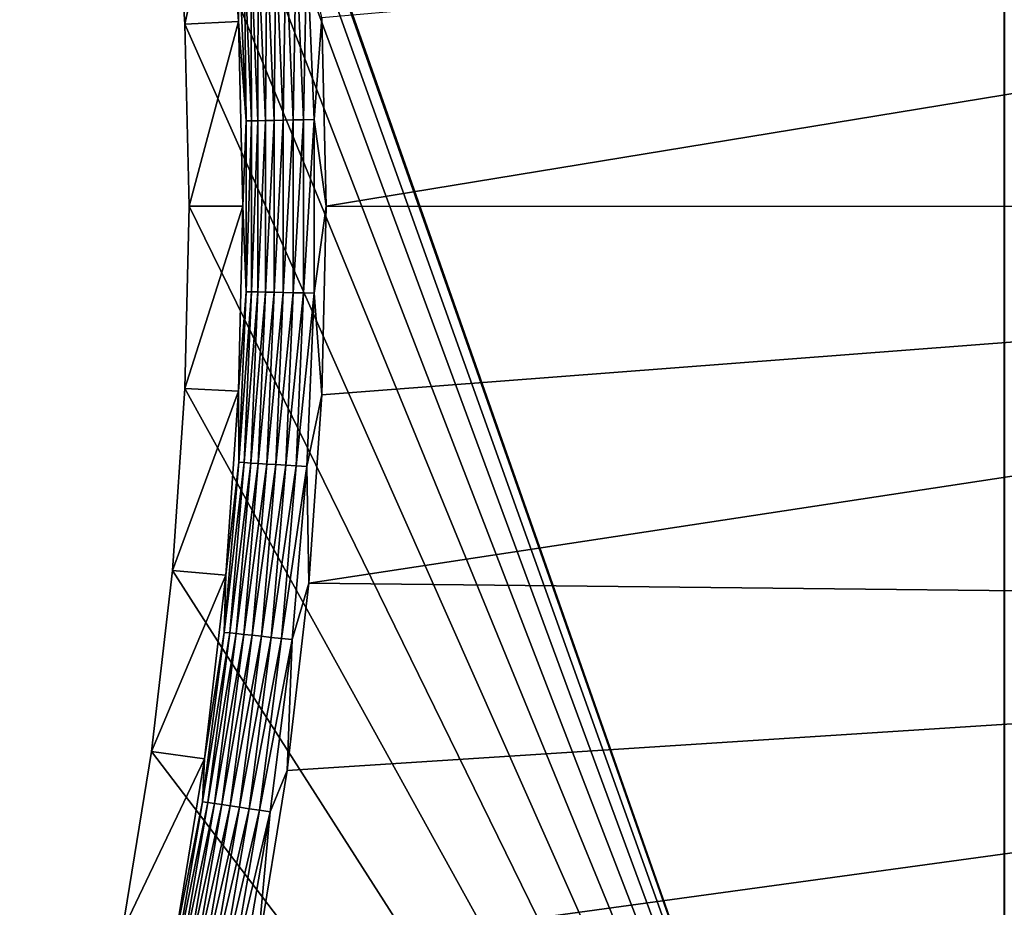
# Model space of a CAD drawing. Extents: x -320 to 320, y -695 to 695.
# Tile 72 of 169: x 172 to 223, y -36 to 10. Entities that reach past the tile are written whole.
import ezdxf

# ---------------------------------------------------------------- set-up
doc = ezdxf.new("R2010")
doc.units = 0
doc.header["$LTSCALE"] = 50.062222
for name, color, linetype in [('1', 7, 'CONTINUOUS'), ('136', 7, 'CONTINUOUS'), ('167', 7, 'CONTINUOUS'), ('2', 7, 'CONTINUOUS'), ('41', 7, 'CONTINUOUS'), ('89', 7, 'CONTINUOUS')]:
    doc.layers.add(name, color=color, linetype=linetype)

msp = doc.modelspace()

# ---------------------------------------------------------------- linework, layer by layer
at = {"layer": '1', "color": 7, "linetype": 'CONTINUOUS'}
for points in [[(222.5, -85), (172.209, 58.236), (222.5, 85), (222.5, -85)], [(173.197, 55.162), (172.209, 58.236), (222.5, -85), (173.197, 55.162)], [(175.53, 46.149), (173.197, 55.162), (222.5, -85), (175.53, 46.149)], [(177.445, 37.038), (175.53, 46.149), (222.5, -85), (177.445, 37.038)], [(178.939, 27.849), (177.445, 37.038), (222.5, -85), (178.939, 27.849)], [(180.008, 18.6), (178.939, 27.849), (222.5, -85), (180.008, 18.6)], [(180.651, 9.312), (180.008, 18.6), (222.5, -85), (180.651, 9.312)], [(180.865, 0.005), (180.651, 9.312), (222.5, -85), (180.865, 0.005)], [(180.651, -9.302), (180.865, 0.005), (222.5, -85), (180.651, -9.302)], [(180.008, -18.59), (180.651, -9.302), (222.5, -85), (180.008, -18.59)], [(178.939, -27.839), (180.008, -18.59), (222.5, -85), (178.939, -27.839)], [(177.445, -37.028), (178.939, -27.839), (222.5, -85), (177.445, -37.028)]]:
    msp.add_3dface(points, dxfattribs=at)
at = {"layer": '136', "color": 7, "linetype": 'CONTINUOUS'}
for points in [[(222.5, -85), (222.5, 85), (222.5, -85, -6), (222.5, -85)], [(222.5, -85, -6), (222.5, 85), (222.5, 85, -6), (222.5, -85, -6)]]:
    msp.add_3dface(points, dxfattribs=at)
at = {"layer": '167', "color": 7, "linetype": 'CONTINUOUS'}
for points in [[(222.5, -85, -6), (222.5, 85, -6), (222.509, 84.991, -6.193), (222.5, -85, -6)], [(222.509, -84.991, -6.193), (222.5, -85, -6), (222.509, 84.991, -6.193), (222.509, -84.991, -6.193)]]:
    msp.add_3dface(points, dxfattribs=at)
at = {"layer": '2', "color": 7, "linetype": 'CONTINUOUS'}
for points in [[(187.862, 0.005, 11), (313.361, 20.612, 11), (187.641, 9.635, 11), (187.862, 0.005, 11)], [(313.418, 0, 11), (313.361, 20.612, 11), (187.862, 0.005, 11), (313.418, 0, 11)], [(313.361, -20.612, 11), (313.418, 0, 11), (186.976, -19.234, 11), (313.361, -20.612, 11)], [(186.976, -19.234, 11), (313.418, 0, 11), (187.641, -9.625, 11), (186.976, -19.234, 11)], [(187.641, -9.625, 11), (313.418, 0, 11), (187.862, 0.005, 11), (187.641, -9.625, 11)], [(185.87, -28.802, 11), (313.361, -20.612, 11), (186.976, -19.234, 11), (185.87, -28.802, 11)], [(313.192, -41.223, 11), (313.361, -20.612, 11), (184.324, -38.309, 11), (313.192, -41.223, 11)], [(184.324, -38.309, 11), (313.361, -20.612, 11), (185.87, -28.802, 11), (184.324, -38.309, 11)]]:
    msp.add_3dface(points, dxfattribs=at)
at = {"layer": '41', "color": 7, "linetype": 'CONTINUOUS'}
for points in [[(180.008, 18.6), (180.651, 9.312), (182.739, 18.852, 7.965), (180.008, 18.6)], [(182.739, 18.852, 7.965), (180.651, 9.312), (183.39, 9.439, 7.965), (182.739, 18.852, 7.965)], [(180.651, 9.312), (180.865, 0.005), (183.39, 9.439, 7.965), (180.651, 9.312)], [(183.39, 9.439, 7.965), (180.865, 0.005), (183.608, 0.005, 7.965), (183.39, 9.439, 7.965)], [(180.865, 0.005), (180.651, -9.302), (183.608, 0.005, 7.965), (180.865, 0.005)], [(183.608, 0.005, 7.965), (180.651, -9.302), (183.39, -9.429, 7.965), (183.608, 0.005, 7.965)], [(180.651, -9.302), (180.008, -18.59), (183.39, -9.429, 7.965), (180.651, -9.302)], [(183.39, -9.429, 7.965), (180.008, -18.59), (182.739, -18.842, 7.965), (183.39, -9.429, 7.965)], [(180.008, -18.59), (178.939, -27.839), (182.739, -18.842, 7.965), (180.008, -18.59)], [(182.739, -18.842, 7.965), (178.939, -27.839), (181.655, -28.216, 7.965), (182.739, -18.842, 7.965)], [(178.939, -27.839), (177.445, -37.028), (181.655, -28.216, 7.965), (178.939, -27.839)], [(181.655, -28.216, 7.965), (177.445, -37.028), (180.141, -37.53, 7.965), (181.655, -28.216, 7.965)]]:
    msp.add_3dface(points, dxfattribs=at)
at = {"layer": '89', "color": 7, "linetype": 'CONTINUOUS'}
for points in [[(182.739, 18.852, 7.965), (183.39, 9.439, 7.965), (183.403, 13.076, 8.476), (182.739, 18.852, 7.965)], [(183.773, 4.365, 8.476), (183.677, 13.094, 8.961), (183.403, 13.076, 8.476), (183.773, 4.365, 8.476)], [(184.048, 4.371, 8.961), (184.01, 13.115, 9.408), (183.677, 13.094, 8.961), (184.048, 4.371, 8.961)], [(184.048, 4.371, 8.961), (183.677, 13.094, 8.961), (183.773, 4.365, 8.476), (184.048, 4.371, 8.961)], [(184.382, 4.378, 9.408), (184.396, 13.14, 9.811), (184.01, 13.115, 9.408), (184.382, 4.378, 9.408)], [(184.382, 4.378, 9.408), (184.01, 13.115, 9.408), (184.048, 4.371, 8.961), (184.382, 4.378, 9.408)], [(184.768, 4.386, 9.811), (184.396, 13.14, 9.811), (184.382, 4.378, 9.408), (184.768, 4.386, 9.811)], [(184.768, 4.386, 9.811), (184.828, 13.167, 10.162), (184.396, 13.14, 9.811), (184.768, 4.386, 9.811)], [(185.201, 4.395, 10.162), (184.828, 13.167, 10.162), (184.768, 4.386, 9.811), (185.201, 4.395, 10.162)], [(185.201, 4.395, 10.162), (185.3, 13.197, 10.458), (184.828, 13.167, 10.162), (185.201, 4.395, 10.162)], [(185.674, 4.405, 10.458), (185.3, 13.197, 10.458), (185.201, 4.395, 10.162), (185.674, 4.405, 10.458)], [(185.674, 4.405, 10.458), (185.805, 13.23, 10.692), (185.3, 13.197, 10.458), (185.674, 4.405, 10.458)], [(186.18, 4.416, 10.692), (185.805, 13.23, 10.692), (185.674, 4.405, 10.458), (186.18, 4.416, 10.692)], [(186.18, 4.416, 10.692), (186.335, 13.264, 10.862), (185.805, 13.23, 10.692), (186.18, 4.416, 10.692)], [(186.711, 4.427, 10.862), (186.335, 13.264, 10.862), (186.18, 4.416, 10.692), (186.711, 4.427, 10.862)], [(186.711, 4.427, 10.862), (186.882, 13.298, 10.965), (186.335, 13.264, 10.862), (186.711, 4.427, 10.862)], [(187.259, 4.439, 10.965), (186.882, 13.298, 10.965), (186.711, 4.427, 10.862), (187.259, 4.439, 10.965)], [(187.259, 4.439, 10.965), (187.641, 9.635, 11), (186.882, 13.298, 10.965), (187.259, 4.439, 10.965)], [(183.39, 9.439, 7.965), (183.773, 4.365, 8.476), (183.403, 13.076, 8.476), (183.39, 9.439, 7.965)], [(187.862, 0.005, 11), (187.641, 9.635, 11), (187.259, 4.439, 10.965), (187.862, 0.005, 11)], [(183.39, 9.439, 7.965), (183.608, 0.005, 7.965), (183.773, 4.365, 8.476), (183.39, 9.439, 7.965)], [(183.608, 0.005, 7.965), (183.773, -4.355, 8.476), (183.773, 4.365, 8.476), (183.608, 0.005, 7.965)], [(184.048, -4.361, 8.961), (184.048, 4.371, 8.961), (183.773, -4.355, 8.476), (184.048, -4.361, 8.961)], [(183.773, -4.355, 8.476), (184.048, 4.371, 8.961), (183.773, 4.365, 8.476), (183.773, -4.355, 8.476)], [(184.382, -4.368, 9.408), (184.382, 4.378, 9.408), (184.048, -4.361, 8.961), (184.382, -4.368, 9.408)], [(184.048, -4.361, 8.961), (184.382, 4.378, 9.408), (184.048, 4.371, 8.961), (184.048, -4.361, 8.961)], [(184.768, -4.376, 9.811), (184.768, 4.386, 9.811), (184.382, -4.368, 9.408), (184.768, -4.376, 9.811)], [(184.382, -4.368, 9.408), (184.768, 4.386, 9.811), (184.382, 4.378, 9.408), (184.382, -4.368, 9.408)], [(185.201, -4.385, 10.162), (185.201, 4.395, 10.162), (184.768, -4.376, 9.811), (185.201, -4.385, 10.162)], [(184.768, -4.376, 9.811), (185.201, 4.395, 10.162), (184.768, 4.386, 9.811), (184.768, -4.376, 9.811)], [(185.674, -4.395, 10.458), (185.674, 4.405, 10.458), (185.201, -4.385, 10.162), (185.674, -4.395, 10.458)], [(185.201, -4.385, 10.162), (185.674, 4.405, 10.458), (185.201, 4.395, 10.162), (185.201, -4.385, 10.162)], [(186.18, -4.406, 10.692), (186.18, 4.416, 10.692), (185.674, -4.395, 10.458), (186.18, -4.406, 10.692)], [(185.674, -4.395, 10.458), (186.18, 4.416, 10.692), (185.674, 4.405, 10.458), (185.674, -4.395, 10.458)], [(186.711, -4.417, 10.862), (186.711, 4.427, 10.862), (186.18, -4.406, 10.692), (186.711, -4.417, 10.862)], [(186.18, -4.406, 10.692), (186.711, 4.427, 10.862), (186.18, 4.416, 10.692), (186.18, -4.406, 10.692)], [(187.259, -4.429, 10.965), (187.259, 4.439, 10.965), (186.711, -4.417, 10.862), (187.259, -4.429, 10.965)], [(186.711, -4.417, 10.862), (187.259, 4.439, 10.965), (186.711, 4.427, 10.862), (186.711, -4.417, 10.862)], [(187.259, -4.429, 10.965), (187.862, 0.005, 11), (187.259, 4.439, 10.965), (187.259, -4.429, 10.965)], [(183.608, 0.005, 7.965), (183.39, -9.429, 7.965), (183.773, -4.355, 8.476), (183.608, 0.005, 7.965)], [(187.641, -9.625, 11), (187.862, 0.005, 11), (187.259, -4.429, 10.965), (187.641, -9.625, 11)], [(183.39, -9.429, 7.965), (183.403, -13.066, 8.476), (183.773, -4.355, 8.476), (183.39, -9.429, 7.965)], [(183.403, -13.066, 8.476), (184.048, -4.361, 8.961), (183.773, -4.355, 8.476), (183.403, -13.066, 8.476)], [(183.677, -13.084, 8.961), (184.048, -4.361, 8.961), (183.403, -13.066, 8.476), (183.677, -13.084, 8.961)], [(183.677, -13.084, 8.961), (184.382, -4.368, 9.408), (184.048, -4.361, 8.961), (183.677, -13.084, 8.961)], [(184.01, -13.105, 9.408), (184.382, -4.368, 9.408), (183.677, -13.084, 8.961), (184.01, -13.105, 9.408)], [(184.01, -13.105, 9.408), (184.768, -4.376, 9.811), (184.382, -4.368, 9.408), (184.01, -13.105, 9.408)], [(184.396, -13.13, 9.811), (184.768, -4.376, 9.811), (184.01, -13.105, 9.408), (184.396, -13.13, 9.811)], [(184.396, -13.13, 9.811), (185.201, -4.385, 10.162), (184.768, -4.376, 9.811), (184.396, -13.13, 9.811)], [(184.828, -13.157, 10.162), (185.201, -4.385, 10.162), (184.396, -13.13, 9.811), (184.828, -13.157, 10.162)], [(184.828, -13.157, 10.162), (185.674, -4.395, 10.458), (185.201, -4.385, 10.162), (184.828, -13.157, 10.162)], [(185.3, -13.187, 10.458), (185.674, -4.395, 10.458), (184.828, -13.157, 10.162), (185.3, -13.187, 10.458)], [(185.3, -13.187, 10.458), (186.18, -4.406, 10.692), (185.674, -4.395, 10.458), (185.3, -13.187, 10.458)], [(185.805, -13.22, 10.692), (186.18, -4.406, 10.692), (185.3, -13.187, 10.458), (185.805, -13.22, 10.692)], [(185.805, -13.22, 10.692), (186.711, -4.417, 10.862), (186.18, -4.406, 10.692), (185.805, -13.22, 10.692)], [(186.335, -13.254, 10.862), (186.711, -4.417, 10.862), (185.805, -13.22, 10.692), (186.335, -13.254, 10.862)], [(186.335, -13.254, 10.862), (187.259, -4.429, 10.965), (186.711, -4.417, 10.862), (186.335, -13.254, 10.862)], [(186.882, -13.288, 10.965), (187.259, -4.429, 10.965), (186.335, -13.254, 10.862), (186.882, -13.288, 10.965)], [(186.882, -13.288, 10.965), (187.641, -9.625, 11), (187.259, -4.429, 10.965), (186.882, -13.288, 10.965)], [(183.39, -9.429, 7.965), (182.739, -18.842, 7.965), (183.403, -13.066, 8.476), (183.39, -9.429, 7.965)], [(186.976, -19.234, 11), (187.641, -9.625, 11), (186.882, -13.288, 10.965), (186.976, -19.234, 11)], [(182.739, -18.842, 7.965), (182.662, -21.754, 8.476), (183.403, -13.066, 8.476), (182.739, -18.842, 7.965)], [(182.662, -21.754, 8.476), (183.677, -13.084, 8.961), (183.403, -13.066, 8.476), (182.662, -21.754, 8.476)], [(182.936, -21.784, 8.961), (183.677, -13.084, 8.961), (182.662, -21.754, 8.476), (182.936, -21.784, 8.961)], [(182.936, -21.784, 8.961), (184.01, -13.105, 9.408), (183.677, -13.084, 8.961), (182.936, -21.784, 8.961)], [(183.268, -21.819, 9.408), (184.01, -13.105, 9.408), (182.936, -21.784, 8.961), (183.268, -21.819, 9.408)], [(183.268, -21.819, 9.408), (184.396, -13.13, 9.811), (184.01, -13.105, 9.408), (183.268, -21.819, 9.408)], [(183.652, -21.86, 9.811), (184.396, -13.13, 9.811), (183.268, -21.819, 9.408), (183.652, -21.86, 9.811)], [(183.652, -21.86, 9.811), (184.828, -13.157, 10.162), (184.396, -13.13, 9.811), (183.652, -21.86, 9.811)], [(184.082, -21.906, 10.162), (184.828, -13.157, 10.162), (183.652, -21.86, 9.811), (184.082, -21.906, 10.162)], [(184.082, -21.906, 10.162), (185.3, -13.187, 10.458), (184.828, -13.157, 10.162), (184.082, -21.906, 10.162)], [(184.553, -21.956, 10.458), (185.3, -13.187, 10.458), (184.082, -21.906, 10.162), (184.553, -21.956, 10.458)], [(184.553, -21.956, 10.458), (185.805, -13.22, 10.692), (185.3, -13.187, 10.458), (184.553, -21.956, 10.458)], [(185.056, -22.01, 10.692), (185.805, -13.22, 10.692), (184.553, -21.956, 10.458), (185.056, -22.01, 10.692)], [(185.056, -22.01, 10.692), (186.335, -13.254, 10.862), (185.805, -13.22, 10.692), (185.056, -22.01, 10.692)], [(185.584, -22.066, 10.862), (186.335, -13.254, 10.862), (185.056, -22.01, 10.692), (185.584, -22.066, 10.862)], [(185.584, -22.066, 10.862), (186.882, -13.288, 10.965), (186.335, -13.254, 10.862), (185.584, -22.066, 10.862)], [(186.129, -22.124, 10.965), (186.882, -13.288, 10.965), (185.584, -22.066, 10.862), (186.129, -22.124, 10.965)], [(186.129, -22.124, 10.965), (186.976, -19.234, 11), (186.882, -13.288, 10.965), (186.129, -22.124, 10.965)], [(182.739, -18.842, 7.965), (181.655, -28.216, 7.965), (182.662, -21.754, 8.476), (182.739, -18.842, 7.965)], [(185.87, -28.802, 11), (186.976, -19.234, 11), (186.129, -22.124, 10.965), (185.87, -28.802, 11)], [(181.655, -28.216, 7.965), (181.553, -30.403, 8.476), (182.662, -21.754, 8.476), (181.655, -28.216, 7.965)], [(181.553, -30.403, 8.476), (182.936, -21.784, 8.961), (182.662, -21.754, 8.476), (181.553, -30.403, 8.476)], [(181.826, -30.444, 8.961), (182.936, -21.784, 8.961), (181.553, -30.403, 8.476), (181.826, -30.444, 8.961)], [(181.826, -30.444, 8.961), (183.268, -21.819, 9.408), (182.936, -21.784, 8.961), (181.826, -30.444, 8.961)], [(182.156, -30.493, 9.408), (183.268, -21.819, 9.408), (181.826, -30.444, 8.961), (182.156, -30.493, 9.408)], [(182.156, -30.493, 9.408), (183.652, -21.86, 9.811), (183.268, -21.819, 9.408), (182.156, -30.493, 9.408)], [(182.537, -30.55, 9.811), (183.652, -21.86, 9.811), (182.156, -30.493, 9.408), (182.537, -30.55, 9.811)], [(182.537, -30.55, 9.811), (184.082, -21.906, 10.162), (183.652, -21.86, 9.811), (182.537, -30.55, 9.811)], [(182.966, -30.615, 10.162), (184.082, -21.906, 10.162), (182.537, -30.55, 9.811), (182.966, -30.615, 10.162)], [(182.966, -30.615, 10.162), (184.553, -21.956, 10.458), (184.082, -21.906, 10.162), (182.966, -30.615, 10.162)], [(183.434, -30.685, 10.458), (184.553, -21.956, 10.458), (182.966, -30.615, 10.162), (183.434, -30.685, 10.458)], [(183.434, -30.685, 10.458), (185.056, -22.01, 10.692), (184.553, -21.956, 10.458), (183.434, -30.685, 10.458)], [(183.934, -30.76, 10.692), (185.056, -22.01, 10.692), (183.434, -30.685, 10.458), (183.934, -30.76, 10.692)], [(183.934, -30.76, 10.692), (185.584, -22.066, 10.862), (185.056, -22.01, 10.692), (183.934, -30.76, 10.692)], [(184.46, -30.839, 10.862), (185.584, -22.066, 10.862), (183.934, -30.76, 10.692), (184.46, -30.839, 10.862)], [(184.46, -30.839, 10.862), (186.129, -22.124, 10.965), (185.584, -22.066, 10.862), (184.46, -30.839, 10.862)], [(185.002, -30.92, 10.965), (186.129, -22.124, 10.965), (184.46, -30.839, 10.862), (185.002, -30.92, 10.965)], [(185.002, -30.92, 10.965), (185.87, -28.802, 11), (186.129, -22.124, 10.965), (185.002, -30.92, 10.965)], [(181.655, -28.216, 7.965), (180.141, -37.53, 7.965), (181.553, -30.403, 8.476), (181.655, -28.216, 7.965)], [(184.324, -38.309, 11), (185.87, -28.802, 11), (185.002, -30.92, 10.965), (184.324, -38.309, 11)], [(180.141, -37.53, 7.965), (180.078, -38.997, 8.476), (181.553, -30.403, 8.476), (180.141, -37.53, 7.965)], [(180.078, -38.997, 8.476), (181.826, -30.444, 8.961), (181.553, -30.403, 8.476), (180.078, -38.997, 8.476)], [(180.349, -39.049, 8.961), (181.826, -30.444, 8.961), (180.078, -38.997, 8.476), (180.349, -39.049, 8.961)], [(180.349, -39.049, 8.961), (182.156, -30.493, 9.408), (181.826, -30.444, 8.961), (180.349, -39.049, 8.961)], [(180.676, -39.113, 9.408), (182.156, -30.493, 9.408), (180.349, -39.049, 8.961), (180.676, -39.113, 9.408)], [(180.676, -39.113, 9.408), (182.537, -30.55, 9.811), (182.156, -30.493, 9.408), (180.676, -39.113, 9.408)], [(181.055, -39.186, 9.811), (182.537, -30.55, 9.811), (180.676, -39.113, 9.408), (181.055, -39.186, 9.811)], [(181.055, -39.186, 9.811), (182.966, -30.615, 10.162), (182.537, -30.55, 9.811), (181.055, -39.186, 9.811)], [(181.48, -39.268, 10.162), (182.966, -30.615, 10.162), (181.055, -39.186, 9.811), (181.48, -39.268, 10.162)], [(181.48, -39.268, 10.162), (183.434, -30.685, 10.458), (182.966, -30.615, 10.162), (181.48, -39.268, 10.162)], [(181.945, -39.358, 10.458), (183.434, -30.685, 10.458), (181.48, -39.268, 10.162), (181.945, -39.358, 10.458)], [(181.945, -39.358, 10.458), (183.934, -30.76, 10.692), (183.434, -30.685, 10.458), (181.945, -39.358, 10.458)], [(182.442, -39.454, 10.692), (183.934, -30.76, 10.692), (181.945, -39.358, 10.458), (182.442, -39.454, 10.692)], [(182.442, -39.454, 10.692), (184.46, -30.839, 10.862), (183.934, -30.76, 10.692), (182.442, -39.454, 10.692)], [(182.963, -39.555, 10.862), (184.46, -30.839, 10.862), (182.442, -39.454, 10.692), (182.963, -39.555, 10.862)], [(182.963, -39.555, 10.862), (185.002, -30.92, 10.965), (184.46, -30.839, 10.862), (182.963, -39.555, 10.862)], [(183.501, -39.66, 10.965), (185.002, -30.92, 10.965), (182.963, -39.555, 10.862), (183.501, -39.66, 10.965)], [(183.501, -39.66, 10.965), (184.324, -38.309, 11), (185.002, -30.92, 10.965), (183.501, -39.66, 10.965)]]:
    msp.add_3dface(points, dxfattribs=at)

doc.saveas('drawing.dxf')
